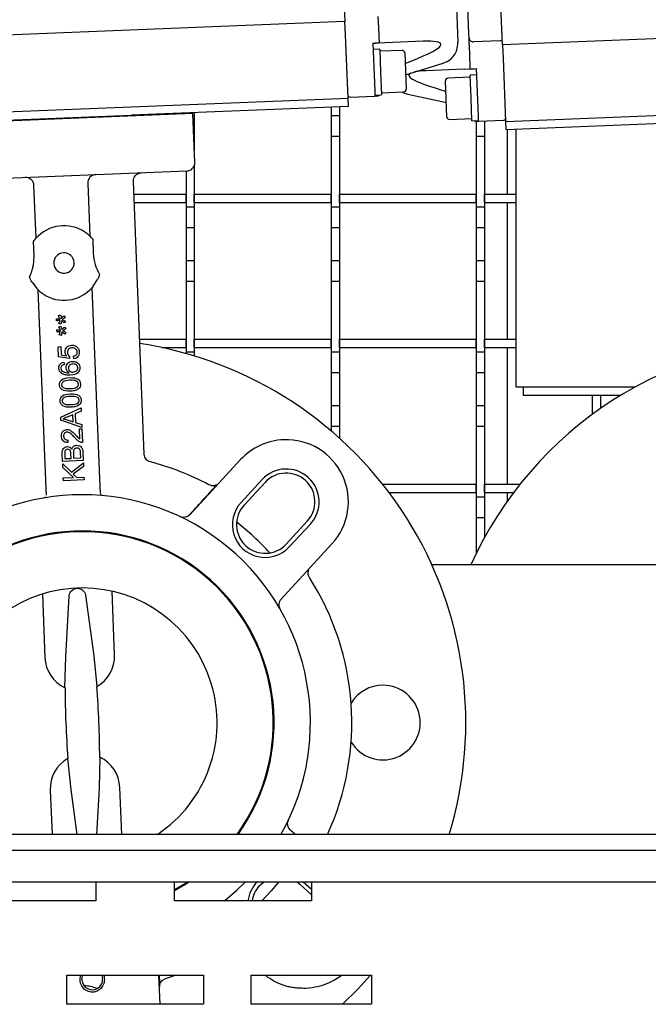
# Model space of a CAD drawing. Extents: x -72 to 51457, y 0 to 26838.
# Tile 86 of 203: x 8375 to 8526, y 8797 to 9034. Entities that reach past the tile are written whole.
import ezdxf

# ---------------------------------------------------------------- set-up
doc = ezdxf.new("R2010")
doc.units = 0
doc.header["$LTSCALE"] = 12
doc.linetypes.add('SOLID_THIN', pattern=[0])
doc.layers.get('0').update_dxf_attribs({"linetype": 'CONTINUOUS'})

# ---------------------------------------------------------------- blocks, each defined once
blk = doc.blocks.new('Vela_Drauf')
at = {"color": 7, "linetype": 'SOLID_THIN', "lineweight": 25}
for p, q in [((8451.02, 9085.81), (8453.1, 9033.85)), ((8491.11, 9028.25), (8489.03, 9080.21)), ((8479.04, 9060.91), (8480.32, 9028.79)), ((8483, 9030.93), (8482.5, 9043.38)), ((8461.05, 9035.1), (8461.16, 9032.38)), ((8453.1, 9033.85), (8313.11, 9028.25)), ((8453.23, 9030.62), (8453.1, 9033.85)), ((8461.16, 9032.38), (8461.17, 9032.31)), ((8631.1, 9033.85), (8491.11, 9028.25)), ((8453.84, 9015.36), (8453.23, 9030.62)), ((8461.17, 9032.31), (8461.31, 9028.67)), ((8483.04, 9029.93), (8483, 9030.93)), ((8459.81, 9028.61), (8460.31, 9028.63)), ((8459.81, 9028.61), (8460.27, 9017.16)), ((8461.31, 9028.67), (8460.31, 9028.63)), ((8462.8, 9028.73), (8461.31, 9028.67)), ((8471.96, 9029.1), (8462.8, 9028.73)), ((8483.02, 9029.04), (8483.08, 9028.86)), ((8483.08, 9028.86), (8483.04, 9029.93)), ((8483.19, 9026.14), (8483.08, 9028.86)), ((8490.57, 9029.23), (8484.08, 9028.97)), ((8491.11, 9028.25), (8491.24, 9025.02)), ((8461.48, 9027.18), (8459.87, 9027.11)), ((8461.47, 9027.18), (8461.69, 9021.68)), ((8466.89, 9026.89), (8461.49, 9026.68)), ((8467.51, 9026.3), (8467.86, 9017.57)), ((8483.19, 9026.14), (8483.19, 9026.07)), ((8483.34, 9022.44), (8483.19, 9026.07)), ((8467.72, 9021.03), (8476.79, 9023.81)), ((8491.24, 9025.02), (8491.85, 9009.77)), ((8461.69, 9021.68), (8461.91, 9016.19)), ((8481.85, 9022.38), (8472.69, 9022.01)), ((8481.85, 9022.38), (8483.34, 9022.44)), ((8484.9, 9021), (8483.29, 9020.93)), ((8483.52, 9015.44), (8483.3, 9020.93)), ((8484.34, 9022.48), (8484.84, 9022.5)), ((8485.29, 9011.04), (8484.84, 9022.5)), ((8477.43, 9017.42), (8477.35, 9019.58)), ((8483.32, 9020.43), (8477.92, 9020.22)), ((8454.33, 9015.63), (8460.32, 9015.87)), ((8460.27, 9017.16), (8460.32, 9015.87)), ((8460.31, 9016.12), (8461.92, 9016.19)), ((8460.82, 9015.89), (8460.32, 9015.87)), ((8461.89, 9016.69), (8467.29, 9016.9)), ((8468.3, 9016.35), (8477.56, 9014.3)), ((8477.7, 9010.81), (8477.43, 9017.42)), ((8313.85, 9009.77), (8453.84, 9015.36)), ((8453.92, 9013.37), (8453.84, 9015.36)), ((8483.74, 9009.94), (8483.52, 9015.44)), ((8491.85, 9009.77), (8631.84, 9015.36)), ((8416.41, 9011.67), (8351.46, 9009.07)), ((8366.21, 9009.86), (8401.64, 9011.28)), ((8453.92, 9013.37), (8401.64, 9011.28)), ((8416.41, 9011.67), (8416.2, 9011.86)), ((8416.88, 8999.87), (8416.41, 9011.67)), ((8416.42, 9011.18), (8416.76, 9011.18)), ((8416.76, 9011.88), (8416.76, 9011.18)), ((8416.76, 9011.18), (8416.76, 9006.18)), ((8449.76, 9013.2), (8449.76, 9011.18)), ((8449.76, 9011.18), (8451.76, 9011.18)), ((8449.76, 9011.18), (8449.76, 9006.18)), ((8451.76, 9013.28), (8451.76, 9011.18)), ((8451.76, 9011.18), (8451.76, 9006.18)), ((8485.34, 9009.76), (8485.29, 9011.04)), ((8478.32, 9010.23), (8483.72, 9010.44)), ((8483.73, 9009.94), (8485.33, 9010.01)), ((8484.76, 9009.75), (8484.76, 9006.18)), ((8485.34, 9009.76), (8484.85, 9009.74)), ((8491.34, 9010), (8485.34, 9009.76)), ((8486.76, 9009.81), (8486.76, 9006.18)), ((8491.85, 9009.77), (8491.93, 9007.77)), ((8544.21, 9009.86), (8491.93, 9007.77)), ((8492.26, 9007.78), (8492.26, 8992.18)), ((8494.29, 9007.86), (8494.29, 8945.68)), ((8416.62, 9006.18), (8416.76, 9006.18)), ((8416.76, 9006.18), (8416.76, 9002.87)), ((8449.76, 9006.18), (8451.76, 9006.18)), ((8449.76, 9006.18), (8449.76, 8989.18)), ((8451.76, 9006.18), (8451.76, 8989.18)), ((8484.76, 9006.18), (8486.76, 9006.18)), ((8484.76, 9006.18), (8484.76, 8989.18)), ((8486.76, 9006.18), (8486.76, 8989.18)), ((8354.01, 8995.36), (8414.96, 8997.8)), ((8414.76, 8997.79), (8414.76, 8989.18)), ((8416.76, 8999.11), (8416.76, 8989.18)), ((8391.06, 8994.84), (8391.57, 8982.07)), ((8404.68, 8929.43), (8402.05, 8995.28)), ((8378.58, 8981.55), (8378.07, 8994.32)), ((8402.17, 8992.18), (8414.76, 8992.18)), ((8414.76, 8990.18), (8414.76, 8992.18)), ((8416.76, 8990.18), (8416.76, 8992.18)), ((8416.76, 8992.18), (8449.76, 8992.18)), ((8449.76, 8990.18), (8449.76, 8992.18)), ((8451.76, 8990.18), (8451.76, 8992.18)), ((8451.76, 8992.18), (8484.76, 8992.18)), ((8484.76, 8990.18), (8484.76, 8992.18)), ((8486.76, 8990.18), (8486.76, 8992.18)), ((8486.76, 8992.18), (8494.29, 8992.18)), ((8402.25, 8990.18), (8414.76, 8990.18)), ((8416.76, 8990.18), (8449.76, 8990.18)), ((8451.76, 8990.18), (8484.76, 8990.18)), ((8486.76, 8990.18), (8494.29, 8990.18)), ((8492.26, 8990.18), (8492.26, 8957.18)), ((8414.76, 8989.18), (8416.76, 8989.18)), ((8414.76, 8989.18), (8414.76, 8984.18)), ((8416.76, 8989.18), (8416.76, 8984.18)), ((8449.76, 8989.18), (8451.76, 8989.18)), ((8449.76, 8989.18), (8449.76, 8984.18)), ((8451.76, 8989.18), (8451.76, 8984.18)), ((8484.76, 8989.18), (8486.76, 8989.18)), ((8484.76, 8989.18), (8484.76, 8984.18)), ((8486.76, 8989.18), (8486.76, 8984.18)), ((8414.76, 8984.18), (8416.76, 8984.18)), ((8414.76, 8984.18), (8414.76, 8976.18)), ((8416.76, 8984.18), (8416.76, 8976.18)), ((8449.76, 8984.18), (8451.76, 8984.18)), ((8449.76, 8984.18), (8449.76, 8976.18)), ((8451.76, 8984.18), (8451.76, 8976.18)), ((8484.76, 8984.18), (8486.76, 8984.18)), ((8484.76, 8984.18), (8484.76, 8976.18)), ((8486.76, 8984.18), (8486.76, 8976.18)), ((8377.96, 8980.78), (8378.12, 8981)), ((8378.1, 8977.31), (8377.96, 8980.78)), ((8392.07, 8981.55), (8392.24, 8981.35)), ((8392.24, 8981.35), (8392.38, 8977.88)), ((8414.76, 8976.18), (8416.76, 8976.18)), ((8414.76, 8976.18), (8414.76, 8971.18)), ((8416.76, 8976.18), (8416.76, 8971.18)), ((8449.76, 8976.18), (8451.76, 8976.18)), ((8449.76, 8976.18), (8449.76, 8971.18)), ((8451.76, 8976.18), (8451.76, 8971.18)), ((8484.76, 8976.18), (8486.76, 8976.18)), ((8484.76, 8976.18), (8484.76, 8971.18)), ((8486.76, 8976.18), (8486.76, 8971.18)), ((8377, 8972.17), (8377, 8972.18)), ((8377.61, 8970.96), (8378.76, 8969.44)), ((8392.36, 8969.98), (8393.38, 8971.59)), ((8393.89, 8972.85), (8393.89, 8972.85)), ((8414.76, 8971.18), (8416.76, 8971.18)), ((8414.76, 8971.18), (8414.76, 8954.18)), ((8416.76, 8971.18), (8416.76, 8954.18)), ((8449.76, 8971.18), (8451.76, 8971.18)), ((8449.76, 8971.18), (8449.76, 8954.18)), ((8451.76, 8971.18), (8451.76, 8954.18)), ((8484.76, 8971.18), (8486.76, 8971.18)), ((8484.76, 8971.18), (8484.76, 8954.18)), ((8486.76, 8971.18), (8486.76, 8954.18)), ((8381, 8921.06), (8379.08, 8969.11)), ((8392.07, 8969.63), (8393.99, 8921.58)), ((8383.53, 8961.66), (8383.51, 8962.15)), ((8384, 8962.9), (8384.48, 8963.07)), ((8385.32, 8962.85), (8385.63, 8962.45)), ((8385.67, 8961.54), (8385.39, 8961.12)), ((8383.64, 8958.94), (8383.62, 8959.44)), ((8384.57, 8960.82), (8384.08, 8960.96)), ((8384.11, 8960.18), (8384.59, 8960.36)), ((8385.43, 8960.13), (8385.74, 8959.73)), ((8385.77, 8958.82), (8385.5, 8958.41)), ((8384.68, 8958.11), (8384.19, 8958.24)), ((8403.57, 8957.18), (8414.76, 8957.18)), ((8414.76, 8955.18), (8414.76, 8957.18)), ((8416.76, 8955.18), (8416.76, 8957.18)), ((8416.76, 8957.18), (8449.76, 8957.18)), ((8449.76, 8955.18), (8449.76, 8957.18)), ((8451.76, 8957.18), (8484.76, 8957.18)), ((8451.76, 8955.18), (8451.76, 8957.18)), ((8484.76, 8955.18), (8484.76, 8957.18)), ((8486.76, 8955.18), (8486.76, 8957.18)), ((8486.76, 8957.18), (8494.29, 8957.18)), ((8383.93, 8955.4), (8384.52, 8955.43)), ((8384.03, 8952.92), (8383.93, 8955.4)), ((8384.52, 8955.43), (8384.6, 8953.43)), ((8408.89, 8955.18), (8414.76, 8955.18)), ((8414.76, 8954.18), (8416.76, 8954.18)), ((8414.76, 8954.18), (8414.76, 8953.74)), ((8416.76, 8955.18), (8449.76, 8955.18)), ((8416.76, 8954.18), (8416.76, 8953.16)), ((8449.76, 8954.18), (8451.76, 8954.18)), ((8449.76, 8954.18), (8449.76, 8949.18)), ((8451.76, 8955.18), (8484.76, 8955.18)), ((8451.76, 8954.18), (8451.76, 8949.18)), ((8484.76, 8954.18), (8486.76, 8954.18)), ((8484.76, 8954.18), (8484.76, 8949.18)), ((8486.76, 8955.18), (8494.29, 8955.18)), ((8486.76, 8954.18), (8486.76, 8949.18)), ((8492.26, 8955.18), (8492.26, 8922.18)), ((8386.62, 8952.54), (8384.03, 8952.92)), ((8384.6, 8953.43), (8385.95, 8953.22)), ((8385.24, 8951.68), (8385.32, 8951.07)), ((8386.67, 8953.12), (8386.62, 8952.54)), ((8387.68, 8952.47), (8387.6, 8953.11)), ((8449.76, 8949.18), (8451.76, 8949.18)), ((8449.76, 8949.18), (8449.76, 8941.18)), ((8451.76, 8949.18), (8451.76, 8941.18)), ((8484.76, 8949.18), (8486.76, 8949.18)), ((8484.76, 8949.18), (8484.76, 8941.18)), ((8486.76, 8949.18), (8486.76, 8941.18)), ((8494.29, 8945.68), (8523.09, 8945.68)), ((8496.09, 8945.68), (8496.09, 8943.68)), ((8496.09, 8943.68), (8519.64, 8943.68)), ((8512.76, 8943.68), (8512.76, 8939.06)), ((8514.76, 8943.68), (8514.76, 8940.49)), ((8519.26, 8943.68), (8519.26, 8943.45)), ((8384.55, 8938.36), (8389.46, 8940.6)), ((8389.49, 8939.85), (8388, 8939.21)), ((8389.46, 8940.6), (8389.49, 8939.85)), ((8449.76, 8941.18), (8451.76, 8941.18)), ((8449.76, 8941.18), (8449.76, 8936.18)), ((8451.76, 8941.18), (8451.76, 8936.18)), ((8484.76, 8941.18), (8486.76, 8941.18)), ((8484.76, 8941.18), (8484.76, 8936.18)), ((8486.76, 8941.18), (8486.76, 8936.18)), ((8384.58, 8937.65), (8384.55, 8938.36)), ((8389.65, 8935.93), (8384.58, 8937.65)), ((8386.06, 8937.78), (8387.54, 8937.28)), ((8387.48, 8938.98), (8386.11, 8938.4)), ((8387.54, 8937.28), (8387.48, 8938.98)), ((8388, 8939.21), (8388.09, 8937.12)), ((8388.09, 8937.12), (8389.62, 8936.63)), ((8389.07, 8935.54), (8389.66, 8935.57)), ((8389.17, 8933.09), (8389.07, 8935.54)), ((8389.62, 8936.63), (8389.65, 8935.93)), ((8389.66, 8935.57), (8389.8, 8932.26)), ((8449.76, 8936.18), (8451.76, 8936.18)), ((8449.76, 8936.18), (8449.76, 8935.08)), ((8451.76, 8936.18), (8451.76, 8933.33)), ((8484.76, 8936.18), (8486.76, 8936.18)), ((8484.76, 8936.18), (8484.76, 8919.18)), ((8486.76, 8936.18), (8486.76, 8919.18)), ((8386.26, 8932.87), (8386.22, 8932.24)), ((8384.97, 8927.71), (8384.9, 8929.58)), ((8389.97, 8927.91), (8384.97, 8927.71)), ((8385.5, 8929.39), (8385.54, 8928.39)), ((8385.54, 8928.39), (8387.05, 8928.45)), ((8387.05, 8928.45), (8387, 8929.53)), ((8387.59, 8929.63), (8387.64, 8928.48)), ((8387.64, 8928.48), (8389.35, 8928.55)), ((8389.35, 8928.55), (8389.3, 8929.79)), ((8389.89, 8929.81), (8389.97, 8927.91)), ((8404.65, 8929.39), (8404.68, 8929.43)), ((8415.64, 8914.83), (8427.91, 8928.13)), ((8385, 8927.09), (8387.11, 8925.08)), ((8385.03, 8926.2), (8385, 8927.09)), ((8387.61, 8923.81), (8385.03, 8926.2)), ((8387.11, 8925.08), (8389.99, 8927.38)), ((8390.03, 8926.51), (8387.57, 8924.63)), ((8389.99, 8927.38), (8390.03, 8926.51)), ((8406.18, 8927.58), (8406.15, 8927.54)), ((8385.13, 8923.71), (8387.61, 8923.81)), ((8385.16, 8923.05), (8385.13, 8923.71)), ((8390.16, 8923.25), (8385.16, 8923.05)), ((8387.57, 8924.63), (8388.4, 8923.84)), ((8388.4, 8923.84), (8390.13, 8923.91)), ((8390.13, 8923.91), (8390.16, 8923.25)), ((8428.03, 8917.82), (8433.12, 8923.33)), ((8381.06, 8919.56), (8381, 8921.06)), ((8393.99, 8921.58), (8394.05, 8920.08)), ((8422.14, 8922.03), (8422.18, 8922.08)), ((8433.85, 8922.65), (8428.76, 8917.14)), ((8462.21, 8922.18), (8484.76, 8922.18)), ((8484.76, 8920.18), (8484.76, 8922.18)), ((8486.76, 8920.18), (8486.76, 8922.18)), ((8486.76, 8922.18), (8495.3, 8922.18)), ((8380.85, 8919), (8380.65, 8918.92)), ((8380.73, 8918.99), (8381.01, 8919.19)), ((8394.09, 8919.9), (8394.13, 8919.71)), ((8394.51, 8919.48), (8394.2, 8919.56)), ((8394.36, 8919.57), (8394.51, 8919.48)), ((8394.47, 8919.55), (8394.51, 8919.48)), ((8463.76, 8920.18), (8484.76, 8920.18)), ((8484.76, 8919.18), (8486.76, 8919.18)), ((8484.76, 8919.18), (8484.76, 8914.18)), ((8486.76, 8920.18), (8493.76, 8920.18)), ((8486.76, 8919.18), (8486.76, 8914.18)), ((8492.26, 8920.18), (8492.26, 8918.12)), ((8484.76, 8914.18), (8486.76, 8914.18)), ((8484.76, 8914.18), (8484.76, 8906.18)), ((8486.76, 8914.18), (8486.76, 8909.35)), ((8438.93, 8907.75), (8444.02, 8913.26)), ((8444.75, 8912.59), (8439.66, 8907.07)), ((8449.96, 8907.78), (8437.68, 8894.49)), ((8484.76, 8906.18), (8485.09, 8906.18)), ((8484.76, 8906.18), (8484.76, 8905.52)), ((8567.76, 8902.73), (8474.07, 8902.73)), ((8444.38, 8901.58), (8444.34, 8901.55)), ((8444.38, 8901.58), (8444.36, 8901.57)), ((8380.11, 8895.72), (8380.72, 8880.33)), ((8385.75, 8880.54), (8386.55, 8895.27)), ((8390.51, 8895.42), (8392.49, 8880.81)), ((8397.51, 8881.01), (8396.9, 8896.39)), ((8385.56, 8873.06), (8385.75, 8880.54)), ((8392.49, 8880.81), (8393.27, 8873.37)), ((8387.03, 8848.56), (8386.25, 8856)), ((8393.95, 8856.31), (8393.77, 8848.83)), ((8382, 8848.36), (8382.43, 8837.68)), ((8388.5, 8837.68), (8387.03, 8848.56)), ((8393.77, 8848.83), (8393.16, 8837.68)), ((8399.24, 8837.68), (8398.79, 8849.03)), ((8654.76, 8837.68), (7749.76, 8837.68)), ((8439.91, 8838.8), (8441.12, 8837.68)), ((8440.12, 8838.66), (8441.18, 8837.68)), ((7749.76, 8833.88), (8654.76, 8833.88)), ((7749.76, 8826.28), (8654.76, 8826.28)), ((8393.01, 8826.28), (8393.01, 8821.68)), ((8412.01, 8821.68), (8412.01, 8826.28)), ((8441.46, 8826.28), (8442.21, 8825.68)), ((8445.01, 8823.1), (8442.21, 8825.68)), ((8443.03, 8826.28), (8445.01, 8824.46)), ((8445.01, 8826.28), (8445.01, 8821.68)), ((8393.01, 8821.68), (8360.01, 8821.68)), ((8445.01, 8821.68), (8412.01, 8821.68)), ((8386.01, 8803.68), (8419.01, 8803.68)), ((8386.01, 8796.68), (8386.01, 8803.68)), ((8394.43, 8803.68), (8394.64, 8802.78)), ((8408.49, 8796.68), (8408.21, 8803.68)), ((8419.01, 8803.68), (8419.01, 8796.68)), ((8430.51, 8803.68), (8459.51, 8803.68)), ((8430.51, 8796.68), (8430.51, 8803.68)), ((8459.51, 8803.68), (8459.51, 8796.68)), ((8408.39, 8801.54), (8408.4, 8801.48)), ((8419.01, 8796.68), (8386.01, 8796.68)), ((8459.51, 8796.68), (8430.51, 8796.68))]:
    blk.add_line(p, q, dxfattribs=at)
for points in [[(8483.34, 9022.44, 0.002108), (8483.53, 9022.44), (8483.84, 9022.46, 0.000598), (8484.34, 9022.48)], [(8378.48, 8981.44, -0.003553), (8378.57, 8981.55), (8378.58, 8981.55)], [(8383.69, 8973.76, 0.195998), (8385.43, 8973.14)], [(8388.65, 8946.82, 0.116186), (8388.29, 8947.11)], [(8388.81, 8942.94, 0.116186), (8388.44, 8943.23)], [(8388, 8930.83, 0.113646), (8387.75, 8930.6)]]:
    blk.add_lwpolyline(points, format="xyb", dxfattribs=at)
for points in [[(8412.01, 8824.14), (8414.46, 8825.59), (8415.54, 8826.28)], [(8412.01, 8824.37), (8414.36, 8825.75), (8415.17, 8826.28)], [(8424.05, 8821.68), (8427.01, 8824.22), (8429.13, 8826.28)], [(8432.44, 8825.29), (8433.45, 8826.19), (8433.58, 8826.28)], [(8437.15, 8826.28), (8435.3, 8824.1), (8433.02, 8821.68)], [(8389.64, 8802.58), (8389.79, 8803.54), (8389.85, 8803.68)], [(8412.21, 8803.68), (8411.68, 8803.49), (8409.71, 8802.82)], [(8452.47, 8796.68), (8456.16, 8800.29), (8459.29, 8803.68)]]:
    blk.add_lwpolyline(points, dxfattribs=at)
for centre, radius, start, end in [((8484.04, 9029.97), 1, 182.29, 272.29), ((8490.55, 9029.73), 0.5, 272.29, 2.29), ((8454.31, 9016.13), 0.5, 182.29, 272.29), ((8491.32, 9010.5), 0.5, 272.29, 2.29), ((8414.88, 8999.8), 2, 272.29, 2.29), ((8393.06, 8994.92), 2, 92.29, 182.29), ((8376.07, 8994.24), 2, 2.29, 92.29), ((8385.32, 8975.59), 9, 50.4797, 134.1004), ((8384.53, 8974.77), 10.14, 45.1993, 46.0774), ((8385.32, 8975.59), 2.46, 2.29, 182.29), ((8402.91, 8978.3), 10.53, 182.29, 211.1561), ((8385.32, 8975.59), 9, 230.4797, 314.1004), ((8567.76, 8864.68), 92.5, 90, 155.7102), ((8389.76, 8864.68), 92.5, 343.0287, 81.3846), ((8438.93, 8917.96), 15, 92.29, 137.29), ((8438.93, 8917.96), 15, 317.29, 92.29), ((8389.76, 8864.68), 65, 61.9885, 75.3695), ((8438.93, 8917.96), 7.92, 317.29, 137.29), ((8438.93, 8917.96), 6.92, 317.29, 137.29), ((8389.76, 8864.68), 55, 330.575, 209.5193), ((8433.85, 8912.45), 7.92, 137.29, 317.29), ((8433.85, 8912.45), 6.92, 137.29, 227.29), ((8389.76, 8864.68), 61, 42.153, 52.4271), ((8389.76, 8864.68), 46.25, 324.2829, 215.7171), ((8389.76, 8864.68), 46.05, 324.1038, 215.8962), ((8433.85, 8912.45), 6.92, 227.29, 317.29), ((8389.76, 8864.68), 65, 335.4565, 32.5916), ((8389.76, 8864.68), 32.5, 303.8222, 236.1778), ((8389.12, 8880.67), 8.4, 182.29, 244.9734), ((8389.12, 8880.67), 8.4, 299.6067, 2.29), ((8142.89, 8854.81), 251.06, 0.3415, 4.2386), ((8462.26, 8864.68), 9, 211.5374, 90), ((8462.26, 8864.68), 9, 90, 148.4626), ((8636.62, 8874.56), 251.06, 180.3415, 184.2386), ((8390.4, 8848.7), 8.4, 119.6067, 182.29), ((8390.4, 8848.7), 8.4, 2.29, 64.9734), ((8437.52, 8820.59), 7.92, 134.0697, 172.0967), ((8437.52, 8820.59), 6.92, 137.29, 170.9452), ((8392.14, 8802.68), 3, 160.4413, 272.29), ((8392.14, 8802.68), 2.5, 182.29, 2.29), ((8392.14, 8802.68), 3, 272.29, 19.5587), ((8389.76, 8792.18), 9, 67.4903, 87.0015)]:
    blk.add_arc(centre, radius, start, end, dxfattribs=at)
for points, knots in [([(8467.75, 9023.84), (8473.83, 9026.15), (8476.39, 9027.53), (8476.21, 9028.39), (8476.1, 9028.96), (8474.73, 9029.19), (8471.96, 9029.1)], [0, 0, 0, 0, 1, 1, 1, 2, 2, 2, 2]), ([(8476.79, 9023.81), (8478.28, 9024.44), (8478.83, 9024.85), (8479.45, 9025.75), (8480.08, 9026.69), (8480.28, 9027.38), (8480.32, 9028.85)], [0, 0, 0, 0, 1, 1, 1, 2, 2, 2, 2]), ([(8467.51, 9026.32), (8467.47, 9026.55), (8467.43, 9026.64), (8467.31, 9026.74), (8467.19, 9026.85), (8467.1, 9026.88), (8466.89, 9026.89)], [0, 0, 0, 0, 1, 1, 1, 2, 2, 2, 2]), ([(8472.69, 9022.01), (8471.86, 9021.98), (8471.49, 9021.95), (8471.1, 9021.91), (8470.72, 9021.87), (8470.47, 9021.82), (8469.9, 9021.7)], [0, 0, 0, 0, 1, 1, 1, 2, 2, 2, 2]), ([(8477.92, 9020.22), (8477.69, 9020.18), (8477.6, 9020.14), (8477.5, 9020.02), (8477.39, 9019.9), (8477.36, 9019.8), (8477.35, 9019.59)], [0, 0, 0, 0, 1, 1, 1, 2, 2, 2, 2]), ([(8467.29, 9016.9), (8467.51, 9016.94), (8467.6, 9016.98), (8467.71, 9017.1), (8467.82, 9017.22), (8467.85, 9017.32), (8467.86, 9017.53)], [0, 0, 0, 0, 1, 1, 1, 2, 2, 2, 2]), ([(8477.7, 9010.8), (8477.73, 9010.58), (8477.78, 9010.49), (8477.89, 9010.38), (8478.01, 9010.27), (8478.11, 9010.24), (8478.32, 9010.23)], [0, 0, 0, 0, 1, 1, 1, 2, 2, 2, 2]), ([(8402.05, 8995.28), (8402.07, 8995.91), (8402.22, 8996.32), (8402.57, 8996.71), (8402.93, 8997.1), (8403.32, 8997.28), (8403.97, 8997.36)], [0, 0, 0, 0, 1, 1, 1, 2, 2, 2, 2]), ([(8383.51, 8962.15), (8383.7, 8962.15), (8383.78, 8962.15), (8383.9, 8962.14), (8384.01, 8962.13), (8384.13, 8962.13), (8384.36, 8962.11)], [0, 0, 0, 0, 1, 1, 1, 2, 2, 2, 2]), ([(8383.62, 8959.44), (8383.81, 8959.43), (8383.89, 8959.43), (8384.01, 8959.43), (8384.12, 8959.42), (8384.23, 8959.41), (8384.47, 8959.39)], [0, 0, 0, 0, 1, 1, 1, 2, 2, 2, 2]), ([(8385.6, 8954.15), (8385.62, 8954.7), (8385.72, 8954.97), (8386.02, 8955.29), (8386.31, 8955.59), (8386.61, 8955.72), (8387.16, 8955.77)], [0, 0, 0, 0, 1, 1, 1, 2, 2, 2, 2]), ([(8387.24, 8955.12), (8386.8, 8955.07), (8386.61, 8954.99), (8386.42, 8954.79), (8386.22, 8954.59), (8386.15, 8954.38), (8386.15, 8954.01)], [0, 0, 0, 0, 1, 1, 1, 2, 2, 2, 2]), ([(8386.15, 8954.01), (8386.18, 8953.74), (8386.21, 8953.63), (8386.29, 8953.49), (8386.37, 8953.35), (8386.45, 8953.27), (8386.67, 8953.12)], [0, 0, 0, 0, 1, 1, 1, 2, 2, 2, 2]), ([(8387.16, 8955.77), (8387.47, 8955.77), (8387.61, 8955.75), (8387.8, 8955.7), (8387.98, 8955.64), (8388.1, 8955.58), (8388.35, 8955.42)], [0, 0, 0, 0, 1, 1, 1, 2, 2, 2, 2]), ([(8388.5, 8954.11), (8388.46, 8954.48), (8388.37, 8954.66), (8388.13, 8954.86), (8387.9, 8955.05), (8387.68, 8955.11), (8387.24, 8955.12)], [0, 0, 0, 0, 1, 1, 1, 2, 2, 2, 2]), ([(8387.6, 8953.11), (8387.99, 8953.21), (8388.14, 8953.29), (8388.3, 8953.47), (8388.44, 8953.65), (8388.51, 8953.85), (8388.5, 8954.11)], [0, 0, 0, 0, 1, 1, 1, 2, 2, 2, 2]), ([(8389.01, 8954.13), (8388.98, 8953.54), (8388.91, 8953.28), (8388.65, 8952.99), (8388.41, 8952.7), (8388.13, 8952.55), (8387.68, 8952.47)], [0, 0, 0, 0, 1, 1, 1, 2, 2, 2, 2]), ([(8388.35, 8955.42), (8388.63, 8955.17), (8388.73, 8955.06), (8388.83, 8954.86), (8388.93, 8954.66), (8388.97, 8954.5), (8389.01, 8954.13)], [0, 0, 0, 0, 1, 1, 1, 2, 2, 2, 2]), ([(8384.06, 8950.21), (8384.07, 8950.71), (8384.14, 8950.94), (8384.36, 8951.2), (8384.57, 8951.46), (8384.81, 8951.59), (8385.24, 8951.68)], [0, 0, 0, 0, 1, 1, 1, 2, 2, 2, 2]), ([(8385.83, 8950.31), (8385.86, 8950.84), (8385.96, 8951.09), (8386.26, 8951.39), (8386.55, 8951.68), (8386.84, 8951.8), (8387.39, 8951.85)], [0, 0, 0, 0, 1, 1, 1, 2, 2, 2, 2]), ([(8387.39, 8951.85), (8388.04, 8951.82), (8388.34, 8951.72), (8388.66, 8951.44), (8388.97, 8951.16), (8389.11, 8950.85), (8389.16, 8950.36)], [0, 0, 0, 0, 1, 1, 1, 2, 2, 2, 2]), ([(8384.68, 8948.97), (8384.41, 8949.22), (8384.31, 8949.33), (8384.22, 8949.52), (8384.12, 8949.7), (8384.09, 8949.86), (8384.06, 8950.21)], [0, 0, 0, 0, 1, 1, 1, 2, 2, 2, 2]), ([(8384.8, 8950.82), (8384.69, 8950.69), (8384.65, 8950.63), (8384.61, 8950.53), (8384.58, 8950.44), (8384.56, 8950.37), (8384.56, 8950.19)], [0, 0, 0, 0, 1, 1, 1, 2, 2, 2, 2]), ([(8384.74, 8949.68), (8385.02, 8949.4), (8385.16, 8949.31), (8385.44, 8949.23), (8385.71, 8949.15), (8385.97, 8949.12), (8386.54, 8949.12)], [0, 0, 0, 0, 1, 1, 1, 2, 2, 2, 2]), ([(8386.54, 8949.12), (8386.24, 8949.34), (8386.13, 8949.44), (8386.03, 8949.62), (8385.92, 8949.81), (8385.87, 8949.96), (8385.83, 8950.31)], [0, 0, 0, 0, 1, 1, 1, 2, 2, 2, 2]), ([(8387.45, 8951.22), (8387.03, 8951.18), (8386.84, 8951.11), (8386.65, 8950.92), (8386.46, 8950.73), (8386.38, 8950.53), (8386.37, 8950.21)], [0, 0, 0, 0, 1, 1, 1, 2, 2, 2, 2]), ([(8386.37, 8950.21), (8386.42, 8949.86), (8386.5, 8949.69), (8386.71, 8949.5), (8386.92, 8949.32), (8387.12, 8949.26), (8387.5, 8949.26)], [0, 0, 0, 0, 1, 1, 1, 2, 2, 2, 2]), ([(8389.16, 8950.36), (8389.14, 8949.73), (8388.98, 8949.36), (8388.59, 8949.04), (8388.23, 8948.73), (8387.78, 8948.6), (8386.8, 8948.52)], [0, 0, 0, 0, 1, 1, 1, 2, 2, 2, 2]), ([(8388.65, 8950.32), (8388.61, 8950.64), (8388.52, 8950.81), (8388.3, 8950.99), (8388.08, 8951.16), (8387.89, 8951.21), (8387.45, 8951.22)], [0, 0, 0, 0, 1, 1, 1, 2, 2, 2, 2]), ([(8387.5, 8949.26), (8387.94, 8949.32), (8388.15, 8949.4), (8388.36, 8949.6), (8388.56, 8949.8), (8388.65, 8950.02), (8388.65, 8950.32)], [0, 0, 0, 0, 1, 1, 1, 2, 2, 2, 2]), ([(8384.22, 8946.19), (8384.24, 8946.81), (8384.39, 8947.13), (8384.81, 8947.43), (8385.22, 8947.73), (8385.69, 8947.84), (8386.7, 8947.92)], [0, 0, 0, 0, 1, 1, 1, 2, 2, 2, 2]), ([(8386.8, 8948.52), (8386.15, 8948.52), (8385.84, 8948.54), (8385.52, 8948.61), (8385.2, 8948.68), (8385.01, 8948.76), (8384.68, 8948.97)], [0, 0, 0, 0, 1, 1, 1, 2, 2, 2, 2]), ([(8386.73, 8947.29), (8385.92, 8947.24), (8385.48, 8947.16), (8385.19, 8946.99), (8385.06, 8946.92), (8384.94, 8946.8), (8384.85, 8946.67), (8384.76, 8946.54), (8384.74, 8946.45), (8384.72, 8946.2)], [0, 0, 0, 0, 1, 1, 1, 2, 2, 2, 3, 3, 3, 3]), ([(8386.7, 8947.92), (8387.72, 8947.93), (8388.2, 8947.85), (8388.64, 8947.58), (8389.07, 8947.31), (8389.27, 8946.96), (8389.32, 8946.39)], [0, 0, 0, 0, 1, 1, 1, 2, 2, 2, 2]), ([(8386.83, 8944.66), (8385.92, 8944.63), (8385.35, 8944.73), (8384.91, 8945), (8384.47, 8945.26), (8384.26, 8945.62), (8384.22, 8946.19)], [0, 0, 0, 0, 1, 1, 1, 2, 2, 2, 2]), ([(8384.72, 8946.2), (8384.75, 8946), (8384.77, 8945.92), (8384.83, 8945.82), (8384.89, 8945.72), (8384.95, 8945.66), (8385.11, 8945.54)], [0, 0, 0, 0, 1, 1, 1, 2, 2, 2, 2]), ([(8385.11, 8945.54), (8385.44, 8945.4), (8385.58, 8945.35), (8385.79, 8945.33), (8386.01, 8945.3), (8386.28, 8945.29), (8386.81, 8945.3)], [0, 0, 0, 0, 1, 1, 1, 2, 2, 2, 2]), ([(8386.81, 8945.3), (8387.66, 8945.34), (8388.09, 8945.43), (8388.37, 8945.6), (8388.66, 8945.78), (8388.82, 8946.07), (8388.81, 8946.37)], [0, 0, 0, 0, 1, 1, 1, 2, 2, 2, 2]), ([(8388.85, 8945.24), (8388.48, 8944.99), (8388.32, 8944.91), (8388.03, 8944.82), (8387.74, 8944.74), (8387.45, 8944.7), (8386.83, 8944.66)], [0, 0, 0, 0, 1, 1, 1, 2, 2, 2, 2]), ([(8389.32, 8946.39), (8389.3, 8946.05), (8389.28, 8945.91), (8389.21, 8945.73), (8389.14, 8945.56), (8389.06, 8945.45), (8388.85, 8945.24)], [0, 0, 0, 0, 1, 1, 1, 2, 2, 2, 2]), ([(8384.37, 8942.31), (8384.39, 8942.93), (8384.55, 8943.25), (8384.96, 8943.55), (8385.38, 8943.84), (8385.84, 8943.96), (8386.86, 8944.04)], [0, 0, 0, 0, 1, 1, 1, 2, 2, 2, 2]), ([(8386.99, 8940.78), (8386.08, 8940.75), (8385.51, 8940.85), (8385.07, 8941.12), (8384.62, 8941.38), (8384.41, 8941.74), (8384.37, 8942.31)], [0, 0, 0, 0, 1, 1, 1, 2, 2, 2, 2]), ([(8386.88, 8943.41), (8386.07, 8943.36), (8385.63, 8943.28), (8385.34, 8943.11), (8385.21, 8943.04), (8385.09, 8942.92), (8385.01, 8942.79), (8384.92, 8942.66), (8384.89, 8942.57), (8384.88, 8942.32)], [0, 0, 0, 0, 1, 1, 1, 2, 2, 2, 3, 3, 3, 3]), ([(8384.88, 8942.32), (8384.9, 8942.12), (8384.92, 8942.04), (8384.98, 8941.94), (8385.04, 8941.84), (8385.1, 8941.78), (8385.26, 8941.66)], [0, 0, 0, 0, 1, 1, 1, 2, 2, 2, 2]), ([(8386.86, 8944.04), (8387.88, 8944.05), (8388.35, 8943.97), (8388.79, 8943.7), (8389.23, 8943.43), (8389.43, 8943.08), (8389.47, 8942.51)], [0, 0, 0, 0, 1, 1, 1, 2, 2, 2, 2]), ([(8386.96, 8941.42), (8387.82, 8941.46), (8388.25, 8941.55), (8388.53, 8941.72), (8388.82, 8941.9), (8388.98, 8942.18), (8388.97, 8942.49)], [0, 0, 0, 0, 1, 1, 1, 2, 2, 2, 2]), ([(8389.47, 8942.51), (8389.46, 8942.17), (8389.44, 8942.03), (8389.37, 8941.85), (8389.29, 8941.68), (8389.22, 8941.57), (8389, 8941.36)], [0, 0, 0, 0, 1, 1, 1, 2, 2, 2, 2]), ([(8385.26, 8941.66), (8385.6, 8941.52), (8385.73, 8941.47), (8385.95, 8941.45), (8386.17, 8941.42), (8386.43, 8941.41), (8386.96, 8941.42)], [0, 0, 0, 0, 1, 1, 1, 2, 2, 2, 2]), ([(8389, 8941.36), (8388.63, 8941.11), (8388.47, 8941.03), (8388.18, 8940.94), (8387.89, 8940.86), (8387.61, 8940.82), (8386.99, 8940.78)], [0, 0, 0, 0, 1, 1, 1, 2, 2, 2, 2]), ([(8384.71, 8933.8), (8384.73, 8934.41), (8384.81, 8934.66), (8385.07, 8934.96), (8385.32, 8935.24), (8385.6, 8935.38), (8386.04, 8935.41)], [0, 0, 0, 0, 1, 1, 1, 2, 2, 2, 2]), ([(8386.04, 8935.41), (8386.51, 8935.38), (8386.69, 8935.33), (8387, 8935.12), (8387.3, 8934.93), (8387.6, 8934.64), (8388.17, 8934.02)], [0, 0, 0, 0, 1, 1, 1, 2, 2, 2, 2]), ([(8386.22, 8932.24), (8385.62, 8932.31), (8385.37, 8932.41), (8385.11, 8932.69), (8384.86, 8932.97), (8384.75, 8933.28), (8384.71, 8933.8)], [0, 0, 0, 0, 1, 1, 1, 2, 2, 2, 2]), ([(8386.05, 8934.78), (8385.74, 8934.74), (8385.59, 8934.67), (8385.43, 8934.49), (8385.28, 8934.31), (8385.22, 8934.13), (8385.22, 8933.8)], [0, 0, 0, 0, 1, 1, 1, 2, 2, 2, 2]), ([(8385.22, 8933.8), (8385.27, 8933.42), (8385.33, 8933.27), (8385.53, 8933.1), (8385.71, 8932.94), (8385.9, 8932.88), (8386.26, 8932.87)], [0, 0, 0, 0, 1, 1, 1, 2, 2, 2, 2]), ([(8384.9, 8929.58), (8384.9, 8930.23), (8384.97, 8930.52), (8385.18, 8930.8), (8385.41, 8931.1), (8385.66, 8931.23), (8386.11, 8931.29)], [0, 0, 0, 0, 1, 1, 1, 2, 2, 2, 2]), ([(8386.21, 8930.64), (8385.89, 8930.6), (8385.73, 8930.52), (8385.61, 8930.33), (8385.5, 8930.15), (8385.47, 8929.9), (8385.5, 8929.39)], [0, 0, 0, 0, 1, 1, 1, 2, 2, 2, 2]), ([(8386.11, 8931.29), (8386.44, 8931.27), (8386.58, 8931.23), (8386.76, 8931.12), (8386.94, 8931.01), (8387.06, 8930.88), (8387.2, 8930.63)], [0, 0, 0, 0, 1, 1, 1, 2, 2, 2, 2]), ([(8386.92, 8930.16), (8386.83, 8930.38), (8386.77, 8930.46), (8386.65, 8930.53), (8386.53, 8930.61), (8386.43, 8930.64), (8386.21, 8930.64)], [0, 0, 0, 0, 1, 1, 1, 2, 2, 2, 2]), ([(8387.2, 8930.63), (8387.33, 8931.03), (8387.42, 8931.18), (8387.63, 8931.35), (8387.83, 8931.52), (8388, 8931.58), (8388.37, 8931.62)], [0, 0, 0, 0, 1, 1, 1, 2, 2, 2, 2]), ([(8388.37, 8931.62), (8388.93, 8931.59), (8389.22, 8931.48), (8389.49, 8931.18), (8389.74, 8930.89), (8389.84, 8930.56), (8389.89, 8929.81)], [0, 0, 0, 0, 1, 1, 1, 2, 2, 2, 2]), ([(8389.26, 8930.24), (8389.17, 8930.55), (8389.11, 8930.67), (8388.95, 8930.78), (8388.8, 8930.9), (8388.62, 8930.95), (8388.4, 8930.94)], [0, 0, 0, 0, 1, 1, 1, 2, 2, 2, 2]), ([(8389.8, 8932.26), (8389.7, 8932.26), (8389.65, 8932.26), (8389.59, 8932.27), (8389.53, 8932.28), (8389.48, 8932.29), (8389.37, 8932.32)], [0, 0, 0, 0, 1, 1, 1, 2, 2, 2, 2]), ([(8406.17, 8927.57), (8405.61, 8927.78), (8405.39, 8927.92), (8405.12, 8928.25), (8404.85, 8928.59), (8404.76, 8928.83), (8404.68, 8929.43)], [0, 0, 0, 0, 1, 1, 1, 2, 2, 2, 2]), ([(8422.18, 8922.08), (8421.92, 8921.96), (8421.81, 8921.92), (8421.67, 8921.88), (8421.54, 8921.85), (8421.39, 8921.84), (8421.23, 8921.83), (8421.08, 8921.83), (8420.93, 8921.85), (8420.79, 8921.88), (8420.66, 8921.91), (8420.54, 8921.96), (8420.28, 8922.07)], [0, 0, 0, 0, 1, 1, 1, 2, 2, 2, 3, 3, 3, 4, 4, 4, 4]), ([(8415.64, 8914.83), (8415.2, 8914.44), (8414.97, 8914.31), (8414.55, 8914.23), (8414.13, 8914.15), (8413.87, 8914.18), (8413.31, 8914.38)], [0, 0, 0, 0, 1, 1, 1, 2, 2, 2, 2]), ([(8444.52, 8899.7), (8444.39, 8899.94), (8444.34, 8900.05), (8444.29, 8900.19), (8444.25, 8900.32), (8444.22, 8900.46), (8444.21, 8900.62), (8444.19, 8900.95), (8444.22, 8901.15), (8444.38, 8901.58)], [0, 0, 0, 0, 1, 1, 1, 2, 2, 2, 3, 3, 3, 3]), ([(8386.55, 8895.27), (8386.67, 8895.94), (8386.82, 8896.25), (8387.21, 8896.59), (8387.56, 8896.9), (8388.02, 8897.08), (8388.49, 8897.09), (8388.97, 8897.1), (8389.43, 8896.95), (8389.79, 8896.66), (8390.18, 8896.35), (8390.38, 8896.02), (8390.51, 8895.42)], [0, 0, 0, 0, 1, 1, 1, 2, 2, 2, 3, 3, 3, 4, 4, 4, 4]), ([(8437.68, 8894.49), (8437.46, 8894.2), (8437.38, 8894.07), (8437.31, 8893.9), (8437.23, 8893.74), (8437.19, 8893.55), (8437.16, 8893.35), (8437.12, 8892.93), (8437.17, 8892.67), (8437.42, 8892.13)], [0, 0, 0, 0, 1, 1, 1, 2, 2, 2, 3, 3, 3, 3]), ([(8439.91, 8838.8), (8439.51, 8839.24), (8439.38, 8839.47), (8439.3, 8839.89), (8439.22, 8840.31), (8439.25, 8840.57), (8439.46, 8841.13)], [0, 0, 0, 0, 1, 1, 1, 2, 2, 2, 2]), ([(8408.28, 8803.68), (8408.32, 8802.8), (8408.34, 8802.44), (8408.36, 8802.04), (8408.38, 8801.66), (8408.39, 8801.55), (8408.4, 8801.49)], [0, 0, 0, 0, 1, 1, 1, 2, 2, 2, 2]), ([(8408.4, 8801.48), (8408.56, 8801.91), (8408.66, 8802.08), (8408.89, 8802.31), (8409.12, 8802.55), (8409.28, 8802.65), (8409.71, 8802.82)], [0, 0, 0, 0, 1, 1, 1, 2, 2, 2, 2]), ([(8443.63, 8800.52), (8442.91, 8800.53), (8441.77, 8800.57), (8440.53, 8800.7), (8439.44, 8800.91), (8438.65, 8801.15), (8438.18, 8801.31), (8436.37, 8801.94), (8435.39, 8802.48), (8433.9, 8803.68)], [0, 0, 0, 0, 1, 2, 3, 4, 4, 4, 5, 5, 5, 5]), ([(8452.21, 8803.68), (8451.52, 8803), (8450.42, 8802.35), (8448.67, 8801.62), (8447.12, 8800.96), (8446.02, 8800.72), (8443.63, 8800.52)], [0, 0, 0, 0, 1, 1, 1, 2, 2, 2, 2])]:
    blk.add_open_spline(points, degree=3, knots=knots, dxfattribs=at)
for points in [[(8468.87, 9021.38), (8467.4, 9020.56), (8470.22, 9019.13), (8477.3, 9017.1)], [(8460.82, 9015.89), (8461.15, 9015.94), (8461.22, 9015.97), (8461.45, 9016.17)], [(8466.92, 9016.89), (8467.25, 9016.64), (8467.54, 9016.52), (8468.3, 9016.35)], [(8484.19, 9009.96), (8484.44, 9009.78), (8484.51, 9009.75), (8484.85, 9009.74)], [(8391.57, 8982.07), (8391.41, 8982.23), (8391.27, 8982.35), (8391.05, 8982.54)], [(8378.12, 8981), (8378.25, 8981.17), (8378.3, 8981.23), (8378.48, 8981.44)], [(8379.06, 8982.06), (8378.85, 8981.85), (8378.73, 8981.73), (8378.58, 8981.55)], [(8392.07, 8981.55), (8391.92, 8981.72), (8391.87, 8981.77), (8391.68, 8981.97)], [(8377, 8972.18), (8377.26, 8972.79), (8377.62, 8973.69), (8377.89, 8974.65), (8378.03, 8975.64), (8378.08, 8976.62), (8378.1, 8977.31)], [(8382.87, 8975.5), (8382.93, 8974.75), (8383.19, 8974.2), (8383.69, 8973.76)], [(8385.43, 8973.14), (8386.78, 8973.2), (8387.79, 8974.29), (8387.78, 8975.69)], [(8377.61, 8970.96), (8377.32, 8971.46), (8377.19, 8971.7), (8377, 8972.17)], [(8393.89, 8972.85), (8393.74, 8972.37), (8393.66, 8972.17), (8393.38, 8971.59)], [(8379.08, 8969.11), (8378.97, 8969.21), (8378.91, 8969.28), (8378.76, 8969.44)], [(8379.08, 8969.11), (8379.24, 8968.96), (8379.38, 8968.84), (8379.59, 8968.65)], [(8391.59, 8969.13), (8391.8, 8969.34), (8391.92, 8969.46), (8392.07, 8969.63)], [(8392.36, 8969.98), (8392.22, 8969.81), (8392.16, 8969.74), (8392.07, 8969.63)], [(8384.38, 8961.76), (8383.88, 8961.69), (8383.79, 8961.68), (8383.53, 8961.66)], [(8384.36, 8962.11), (8384.2, 8962.4), (8384.15, 8962.51), (8384, 8962.9)], [(8384.08, 8960.96), (8384.22, 8961.4), (8384.26, 8961.51), (8384.38, 8961.76)], [(8384.48, 8963.07), (8384.6, 8962.74), (8384.63, 8962.62), (8384.7, 8962.23)], [(8384.73, 8961.66), (8384.67, 8961.32), (8384.65, 8961.2), (8384.57, 8960.82)], [(8384.7, 8962.23), (8384.9, 8962.46), (8384.96, 8962.52), (8385.32, 8962.85)], [(8385.39, 8961.12), (8384.99, 8961.43), (8384.92, 8961.49), (8384.73, 8961.66)], [(8385.63, 8962.45), (8385.38, 8962.26), (8385.29, 8962.19), (8384.92, 8961.95)], [(8384.92, 8961.95), (8385.29, 8961.77), (8385.37, 8961.72), (8385.67, 8961.54)], [(8384.49, 8959.04), (8383.99, 8958.97), (8383.9, 8958.96), (8383.64, 8958.94)], [(8384.47, 8959.39), (8384.31, 8959.68), (8384.26, 8959.8), (8384.11, 8960.18)], [(8384.19, 8958.24), (8384.33, 8958.69), (8384.37, 8958.79), (8384.49, 8959.04)], [(8384.59, 8960.36), (8384.71, 8960.02), (8384.74, 8959.91), (8384.81, 8959.52)], [(8384.84, 8958.95), (8384.78, 8958.6), (8384.76, 8958.49), (8384.68, 8958.11)], [(8384.81, 8959.52), (8385.01, 8959.74), (8385.07, 8959.81), (8385.43, 8960.13)], [(8385.5, 8958.41), (8385.1, 8958.72), (8385.03, 8958.77), (8384.84, 8958.95)], [(8385.74, 8959.73), (8385.49, 8959.54), (8385.39, 8959.48), (8385.03, 8959.24)], [(8385.03, 8959.24), (8385.4, 8959.05), (8385.48, 8959.01), (8385.77, 8958.82)], [(8385.95, 8953.22), (8385.69, 8953.62), (8385.63, 8953.76), (8385.6, 8954.15)], [(8384.56, 8950.19), (8384.58, 8949.96), (8384.61, 8949.89), (8384.74, 8949.68)], [(8385.32, 8951.07), (8385.03, 8950.98), (8384.95, 8950.94), (8384.8, 8950.82)], [(8388.29, 8947.11), (8387.99, 8947.26), (8387.57, 8947.31), (8386.73, 8947.29)], [(8388.81, 8946.37), (8388.78, 8946.6), (8388.75, 8946.69), (8388.65, 8946.82)], [(8388.44, 8943.23), (8388.14, 8943.38), (8387.73, 8943.42), (8386.88, 8943.41)], [(8388.97, 8942.49), (8388.94, 8942.72), (8388.91, 8942.81), (8388.81, 8942.94)], [(8386.11, 8938.4), (8385.62, 8938.2), (8385.43, 8938.13), (8385.09, 8938.01)], [(8385.09, 8938.01), (8385.47, 8937.94), (8385.61, 8937.91), (8386.06, 8937.78)], [(8387.9, 8933.47), (8387.64, 8933.75), (8387.23, 8934.18), (8386.8, 8934.54), (8386.45, 8934.73), (8386.19, 8934.77), (8386.05, 8934.78)], [(8389.37, 8932.32), (8389.18, 8932.41), (8388.91, 8932.54), (8388.65, 8932.71), (8388.38, 8932.95), (8388.1, 8933.25), (8387.9, 8933.47)], [(8388.17, 8934.02), (8388.36, 8933.82), (8388.6, 8933.56), (8388.79, 8933.36), (8388.95, 8933.24), (8389.08, 8933.15), (8389.17, 8933.09)], [(8387.75, 8930.6), (8387.62, 8930.4), (8387.58, 8930.15), (8387.59, 8929.63)], [(8388.4, 8930.94), (8388.19, 8930.92), (8388.11, 8930.89), (8388, 8930.83)], [(8389.3, 8929.79), (8389.29, 8930.05), (8389.29, 8930.08), (8389.26, 8930.24)], [(8387, 8929.53), (8386.98, 8929.88), (8386.98, 8929.94), (8386.92, 8930.16)], [(8415.78, 8915.04), (8417.06, 8916.43), (8419.05, 8918.61), (8420.89, 8920.62), (8421.9, 8921.75), (8422.14, 8922.03), (8422.16, 8922.06)], [(8408.38, 8802.18), (8408.36, 8801.95), (8408.34, 8801.62), (8408.33, 8801.32), (8408.32, 8801.1), (8408.32, 8800.94), (8408.32, 8800.84)]]:
    blk.add_open_spline(points, degree=3, dxfattribs=at)

msp = doc.modelspace()

# ---------------------------------------------------------------- block references
at = {"lineweight": 0}
msp.add_blockref('Vela_Drauf', (0, 0), dxfattribs=at)

doc.saveas('drawing.dxf')
